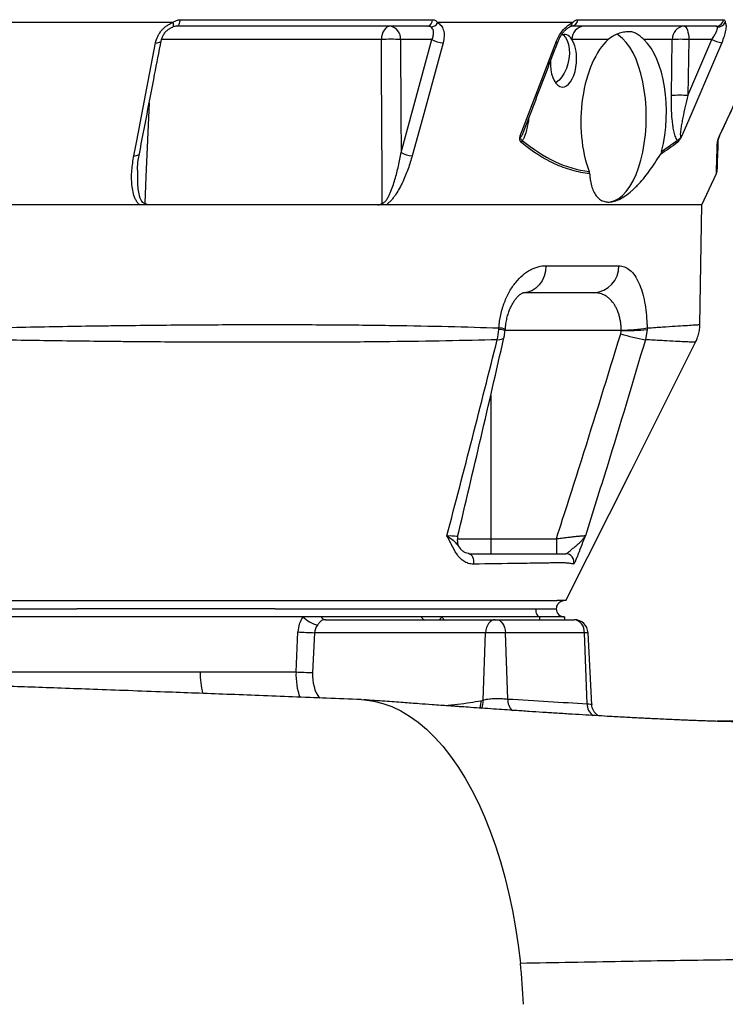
# Model space of a CAD drawing. Header units: millimetres. Extents: x 1568 to 5347, y 782 to 6178.
# Tile 12 of 18: x 4552 to 5065, y 1582 to 2299. Entities that reach past the tile are written whole.
import ezdxf

# ---------------------------------------------------------------- set-up
doc = ezdxf.new("R2010")
doc.units = ezdxf.units.MM
doc.header["$LTSCALE"] = 2

msp = doc.modelspace()

# ---------------------------------------------------------------- linework, layer by layer
at = {"color": 7, "linetype": 'Continuous', "lineweight": 25}
for p, q in [((4662.98, 2296.52), (4529.04, 2296.52)), ((4848.27, 2293.92), (4666, 2293.92)), ((4668.12, 2298.68), (4851.95, 2298.68)), ((4953.61, 2296.52), (4855.56, 2296.52)), ((5058.13, 2293.92), (4952.89, 2293.92)), ((4957.47, 2298.68), (5063.6, 2298.68)), ((4663.01, 2293.38), (4662.88, 2293.38)), ((4851.47, 2284.27), (4828.61, 2284.27)), ((4829, 2202.02), (4851.47, 2284.27)), ((4979.68, 2284.27), (4953.3, 2284.27)), ((5026.22, 2284.27), (5005.58, 2284.27)), ((5025.58, 2243.53), (5026.22, 2284.27)), ((5037.65, 2243.53), (5055.02, 2284.27)), ((5038.29, 2284.27), (5037.65, 2243.53)), ((5055.02, 2284.27), (5038.29, 2284.27)), ((5018.44, 2202.68), (5029.89, 2210.83)), ((5047.85, 2163.92), (5058.44, 2186.62)), ((5047.85, 2163.92), (3787.85, 2163.92)), ((5046.33, 2076.75), (5047.85, 2163.92)), ((4934.35, 2119.57), (4987.33, 2119.57)), ((4969.23, 2099.92), (4917.94, 2099.92)), ((4904.67, 2072.53), (4904.75, 2073.41)), ((5007.9, 2073.23), (5006.69, 2065.75)), ((5007.92, 2074.28), (5007.9, 2073.23)), ((4894.17, 1920.79), (4894.17, 1909.92)), ((4894.17, 1920.79), (4941.94, 1920.79)), ((4941.94, 1920.79), (4941.94, 1909.92)), ((4432.85, 1869.92), (4593.02, 1869.92)), ((4757.49, 1863.92), (4435.85, 1863.92)), ((4593.02, 1869.92), (4593.25, 1869.92)), ((4737.49, 1869.92), (4737.53, 1869.92)), ((4737.53, 1869.92), (4926.85, 1869.92)), ((4770.91, 1863.92), (4757.49, 1863.92)), ((4843.55, 1863.92), (4770.91, 1863.92)), ((4858.82, 1863.92), (4843.55, 1863.92)), ((4929.85, 1863.92), (4858.82, 1863.92)), ((4926.85, 1869.92), (4941.85, 1869.92)), ((4947.85, 1863.92), (4929.85, 1863.92)), ((4947.85, 1863.92), (4947.85, 1861.92)), ((4773.91, 1861.92), (4897.54, 1861.92)), ((4897.54, 1861.92), (4898.24, 1861.92)), ((4898.24, 1861.92), (4954.85, 1861.92)), ((4954.85, 1861.92), (4954.98, 1861.92)), ((4752.57, 1823.92), (4753.93, 1852.97)), ((4765.99, 1852.44), (4764.63, 1823.4)), ((4890.48, 1852.44), (4765.99, 1852.44)), ((4888.65, 1803.25), (4890.48, 1852.44)), ((4904.9, 1852.44), (4890.48, 1852.44)), ((4906.58, 1804.17), (4904.9, 1852.44)), ((4962.29, 1852.44), (4904.9, 1852.44)), ((4964.31, 1800.76), (4962.29, 1852.44)), ((4967.71, 1799.99), (4964.96, 1852.44)), ((4507.87, 1823.91), (4682.85, 1823.92)), ((4682.85, 1823.92), (4752.57, 1823.92)), ((4886.89, 1802.9), (4888.65, 1803.25)), ((5124.54, 1787.92), (5058.87, 1787.92))]:
    msp.add_line(p, q, dxfattribs=at)
at = {"color": 8, "linetype": 'Continuous', "lineweight": 25}
for p, q in [((4814.7, 2284.27), (4654.82, 2284.27)), ((4989.14, 2072.54), (4904.67, 2072.54)), ((4894.17, 2025.22), (4894.17, 1920.79)), ((4869.91, 1920.79), (4894.17, 1920.79)), ((4929.85, 1861.92), (4929.85, 1863.92)), ((4964.96, 1852.44), (4962.29, 1852.44))]:
    msp.add_line(p, q, dxfattribs=at)
at = {"color": 8, "linetype": 'Continuous', "lineweight": 25, "flags": 128}
for points in [[(4662.98, 2296.52), (4663.12, 2295.81), (4663.23, 2295.18), (4663.28, 2294.62), (4663.29, 2294.15), (4663.26, 2293.79), (4663.18, 2293.54), (4663.05, 2293.4), (4663.01, 2293.38)], [(4650.45, 2281.94), (4651.5, 2281.96), (4652.44, 2282.07), (4653.24, 2282.27), (4653.86, 2282.55), (4654.28, 2282.91), (4654.49, 2283.32), (4654.49, 2283.36)], [(4941.45, 2281.94), (4942.11, 2281.96), (4942.59, 2282.07), (4942.86, 2282.27), (4942.91, 2282.36)], [(4645.82, 2238.24), (4643.44, 2184.39), (4642.6, 2165.14)], [(4634.6, 2199.69), (4635.66, 2199.7), (4636.6, 2199.81), (4637.4, 2200.01), (4638.03, 2200.29), (4638.46, 2200.65), (4638.66, 2201.07), (4638.67, 2201.09)], [(4898.91, 2065.75), (4900.72, 2065.88), (4902.15, 2066.14), (4903.16, 2066.53), (4903.75, 2067.05), (4903.87, 2067.34)], [(4858.82, 1863.92), (4857.44, 1862.57), (4856.87, 1861.92)]]:
    msp.add_lwpolyline(points, dxfattribs=at)
at = {"color": 7, "linetype": 'Continuous', "lineweight": 25, "flags": 128}
for points in [[(4668.12, 2298.68), (4668.02, 2297.71), (4667.85, 2296.79), (4667.63, 2295.97), (4667.37, 2295.26), (4667.06, 2294.69), (4666.73, 2294.27), (4666.37, 2294.01), (4666, 2293.92)], [(4820.96, 2293.92), (4819.76, 2293.74), (4818.61, 2293.19), (4817.55, 2292.31), (4816.61, 2291.11), (4815.83, 2289.66), (4815.24, 2287.99), (4814.86, 2286.17), (4814.7, 2284.27)], [(5034.87, 2293.92), (5035.52, 2293.74), (5036.15, 2293.19), (5036.73, 2292.31), (5037.25, 2291.11), (5037.67, 2289.66), (5037.99, 2287.99), (5038.2, 2286.17), (5038.29, 2284.27)], [(4946.54, 2287.77), (4946.84, 2287.55), (4948.47, 2285.82), (4949.79, 2283.5), (4950.73, 2280.66), (4951.27, 2277.43), (4951.38, 2273.92), (4951.07, 2270.26), (4950.33, 2266.61), (4949.2, 2263.1), (4947.73, 2259.87), (4945.96, 2257.03), (4943.98, 2254.71), (4941.84, 2252.98), (4941.35, 2252.68)], [(5007.33, 2227.92), (5007.17, 2234.51), (5006.7, 2241.03), (5005.91, 2247.39), (5004.82, 2253.54), (5003.44, 2259.4), (5001.78, 2264.9), (4999.87, 2269.98), (4997.72, 2274.58), (4995.36, 2278.66), (4992.82, 2282.16), (4990.13, 2285.04), (4987.31, 2287.28), (4985.82, 2288.17)], [(4634.6, 2199.69), (4636.7, 2210.56), (4645.07, 2254.04), (4650.45, 2281.94)], [(4815.22, 2165.14), (4815.14, 2183.9), (4814.79, 2263.8), (4814.7, 2284.27)], [(4828.61, 2284.27), (4828.88, 2228.58), (4829, 2202.02)], [(4859.57, 2281.94), (4856.6, 2271.07), (4844.74, 2227.6), (4837.12, 2199.69)], [(4915.64, 2214.02), (4930.85, 2254.04), (4941.45, 2281.94)], [(5062.19, 2281.94), (5057.56, 2271.07), (5039.02, 2227.6), (5033.23, 2214.02)], [(5060.54, 2214.02), (5079.17, 2254.04), (5092.16, 2281.94)], [(4979.19, 2165.92), (4981.43, 2166.12), (4984.4, 2166.99), (4987.31, 2168.56), (4990.13, 2170.8), (4992.82, 2173.69), (4995.36, 2177.19), (4997.72, 2181.26), (4999.87, 2185.87), (5001.78, 2190.95), (5003.44, 2196.45), (5004.82, 2202.3), (5005.91, 2208.45), (5006.7, 2214.82), (5007.17, 2221.33), (5007.33, 2227.92)], [(4934.35, 2119.57), (4933.99, 2115.72), (4933.02, 2112.03), (4931.49, 2108.63), (4929.45, 2105.66), (4926.97, 2103.22), (4924.16, 2101.41), (4921.11, 2100.3), (4917.94, 2099.92)], [(4948.86, 1875.92), (4996.49, 1970.84), (5043.15, 2063.82)], [(4878.33, 1909.92), (4879.09, 1909.76), (4879.81, 1909.3), (4880.45, 1908.55), (4880.98, 1907.56), (4881.38, 1906.38), (4881.61, 1905.07), (4881.67, 1903.7), (4881.55, 1902.34)], [(4926.85, 1869.92), (4926.91, 1868.75), (4927.08, 1867.63), (4927.36, 1866.59), (4927.73, 1865.68), (4928.18, 1864.93), (4928.7, 1864.38), (4929.27, 1864.04), (4929.85, 1863.92)], [(4897.54, 1861.92), (4896.2, 1861.74), (4894.92, 1861.21), (4893.72, 1860.34), (4892.67, 1859.17), (4891.79, 1857.75), (4891.12, 1856.11), (4890.67, 1854.32), (4890.48, 1852.44)], [(4898.24, 1861.92), (4899.5, 1861.74), (4900.71, 1861.21), (4901.83, 1860.34), (4902.83, 1859.17), (4903.66, 1857.75), (4904.29, 1856.11), (4904.71, 1854.32), (4904.9, 1852.44)], [(4799.96, 1803.71), (4802.42, 1803.56), (4809.06, 1802.65), (4815.67, 1801.01), (4822.22, 1798.64), (4828.7, 1795.56), (4835.08, 1791.77), (4841.35, 1787.28), (4847.48, 1782.1), (4853.47, 1776.26), (4859.28, 1769.78), (4864.91, 1762.66), (4870.33, 1754.93), (4875.53, 1746.62), (4880.49, 1737.74), (4885.2, 1728.34), (4889.65, 1718.43), (4893.82, 1708.04), (4897.69, 1697.22), (4901.26, 1685.98), (4904.52, 1674.36), (4907.45, 1662.41), (4910.05, 1650.15), (4912.31, 1637.62), (4914.22, 1624.87), (4915.77, 1611.92)]]:
    msp.add_lwpolyline(points, dxfattribs=at)
at = {"color": 7, "linetype": 'Continuous', "lineweight": 25}
for centre, radius, start, end in [((4819.67, 2285.04), 8.97, 355.08214, 81.76527), ((4847.21, 2298.54), 4.74, 282.90436, 1.71733), ((4850.36, 2299.24), 5.87, 272.61564, 332.34178), ((4952.34, 2299.03), 5.14, 276.1588, 356.15666), ((4962.64, 2284.6), 9.35, 94.22014, 182.00844), ((5035.56, 2284.6), 9.35, 94.22033, 182.00864), ((5057.98, 2299.62), 5.71, 271.53741, 350.51688), ((5059.3, 2299.76), 6.38, 267.75141, 329.50901), ((4821.66, 2115.48), 168.93, 87.64055, 92.35945), ((4859.44, 2296.77), 14.83, 237.46426, 270.48708), ((5032.25, 2119.44), 164.95, 87.90266, 92.09734), ((5064.64, 2301.7), 19.91, 241.10767, 262.92065), ((5031.62, 2078.69), 164.95, 87.90267, 92.09733), ((4912.64, 2211.91), 4.65, 325.63105, 346.6505), ((5026.31, 2210.18), 3.63, 345.64372, 10.30619), ((5056.01, 2210.96), 3.49, 331.24363, 357.9232), ((5069.39, 2209.27), 9.94, 155.18838, 157.27535), ((4836.97, 2214.5), 14.81, 237.4469, 270.57655), ((5054.69, 2188.06), 4, 339.30298, 358.00001), ((4968.26, 2118.98), 19.08, 272.93139, 1.77962), ((4994.52, 2181.66), 109.26, 267.17943, 277.03551), ((4990.28, 2174.52), 101.78, 269.36224, 279.98279), ((5022.79, 2172.74), 108.19, 251.65505, 261.44091), ((4879.87, 1919.92), 10, 166.71066, 217.68384), ((4948.76, 1903.92), 6, 344.73132, 89.9138), ((4775.34, 1883.16), 26.25, 227.14649, 254.09311), ((4774.28, 1865.72), 3.82, 208.16112, 264.459), ((4846.92, 1865.72), 3.82, 208.16117, 264.45843), ((4947.85, 1869.92), 6, 180, 270), ((4953.46, 1853.17), 8.86, 355.2959, 80.99498), ((4954.98, 1851.92), 10, 3, 90), ((4773.64, 2167.91), 315.56, 266.4192, 268.61135), ((4772.28, 2138.87), 315.57, 266.41923, 268.61134), ((4446.47, 1562.45), 471.9, 2.36461, 6.01743)]:
    msp.add_arc(centre, radius, start, end, dxfattribs=at)
at = {"color": 8, "linetype": 'Continuous', "lineweight": 25}
for centre, radius, start, end in [((4950.24, 2296.54), 3.37, 298.2952, 359.65055), ((4898.98, 2050.44), 22.81, 75.52501, 87.24784), ((4900.32, 2065.09), 9.19, 61.29581, 91.14246), ((4749.28, 1823.59), 66.43, 179.71735, 193.37574), ((4877.28, 1802.29), 11.42, 334.39153, 4.85373), ((4916.99, 1803.46), 10.43, 176.05785, 227.40928), ((4974.31, 1800.32), 10.01, 177.50132, 235.2508)]:
    msp.add_arc(centre, radius, start, end, dxfattribs=at)
at = {"color": 7, "linetype": 'Continuous', "lineweight": 25}
for centre, major_axis, ratio, start_param, end_param in [((4947.12, 2268.77), (0.92, 19.17), 0.496358, 5.677671, 6.551187), ((4947.12, 2268.77), (0.92, 19.17), 0.496358, 1.597432, 5.677671), ((4990.87, 2227.92), (2.58, 61.99), 0.500039, 0.451046, 2.285261), ((4990.87, 2227.92), (2.58, 61.99), 0.500039, 4.313803, 5.873699), ((4771.84, 1851.92), (0, 20), 0.896575, 0.927295, 1.518436), ((4776.84, 1851.92), (10.86, 0), 0.920773, 2.498092, 3.089233)]:
    msp.add_ellipse(centre, major_axis=major_axis, ratio=ratio, start_param=start_param, end_param=end_param, dxfattribs=at)
at = {"color": 8, "linetype": 'Continuous', "lineweight": 25}
for centre, major_axis, ratio, start_param, end_param in [((4844.48, 1851.92), (0, 20), 0.896575, 5.235988, 5.35589), ((4776.6, 1823.92), (2.2, 35.97), 0.66621, 1.611491, 2.153477), ((4783.66, 1823.4), (2.61, 25.93), 0.728603, 1.644033, 2.446887)]:
    msp.add_ellipse(centre, major_axis=major_axis, ratio=ratio, start_param=start_param, end_param=end_param, dxfattribs=at)
at = {"color": 7, "linetype": 'Continuous', "lineweight": 25}
for points, knots in [([(4650.45, 2281.94), (4650.75, 2283.51), (4651.26, 2285.04), (4652.33, 2287.26), (4652.74, 2288), (4653.65, 2289.4), (4654.15, 2290.08), (4655.23, 2291.37), (4655.82, 2291.99), (4657.09, 2293.16), (4657.76, 2293.7), (4659.15, 2294.68), (4659.87, 2295.12), (4661.39, 2295.91), (4662.19, 2296.25), (4662.98, 2296.52)], [0, 0, 0, 0, 0.25, 0.25, 0.375, 0.375, 0.5, 0.5, 0.625, 0.625, 0.75, 0.75, 0.875, 0.875, 1, 1, 1, 1]), ([(4666, 2293.92), (4665.48, 2293.92), (4664.97, 2293.88), (4663.93, 2293.69), (4663.41, 2293.56), (4662.88, 2293.38)], [0, 0, 0, 0, 0.5, 0.5, 1, 1, 1, 1]), ([(4662.98, 2296.52), (4663.68, 2297.03), (4665.09, 2298.06), (4666.92, 2298.65), (4667.93, 2298.68), (4668.12, 2298.68)], [0, 0, 0, 0, 0.445163, 0.893057, 1, 1, 1, 1]), ([(4850.63, 2293.38), (4850.31, 2293.56), (4849.94, 2293.69), (4849.14, 2293.87), (4848.71, 2293.92), (4848.27, 2293.92)], [0, 0, 0, 0, 0.5, 0.5, 1, 1, 1, 1]), ([(4851.95, 2298.68), (4852.34, 2298.68), (4852.71, 2298.63), (4853.42, 2298.41), (4853.75, 2298.26), (4854.37, 2297.87), (4854.65, 2297.63), (4855.16, 2297.11), (4855.37, 2296.82), (4855.56, 2296.52)], [0, 0, 0, 0, 0.25, 0.25, 0.5, 0.5, 0.75, 0.75, 1, 1, 1, 1]), ([(4855.56, 2296.52), (4856.46, 2295.91), (4858.37, 2294.61), (4860.01, 2291.09), (4860.56, 2286.73), (4859.89, 2283.49), (4859.57, 2281.94)], [0, 0, 0, 0, 0.226121, 0.476938, 0.750718, 1, 1, 1, 1]), ([(4941.45, 2281.94), (4942.32, 2283.88), (4944.06, 2287.75), (4948.04, 2292.72), (4951.41, 2295.44), (4953.23, 2296.33), (4953.61, 2296.52)], [0, 0, 0, 0, 0.312268, 0.625721, 0.920641, 1, 1, 1, 1]), ([(4951.86, 2293.57), (4952.01, 2293.64), (4952.42, 2293.83), (4952.82, 2293.92), (4952.85, 2293.92), (4952.86, 2293.91)], [0, 0, 0, 0, 0.204212, 0.569747, 1, 1, 1, 1]), ([(4953.61, 2296.52), (4953.95, 2296.82), (4954.28, 2297.11), (4954.93, 2297.63), (4955.25, 2297.87), (4955.89, 2298.26), (4956.21, 2298.42), (4956.84, 2298.63), (4957.16, 2298.68), (4957.47, 2298.68)], [0, 0, 0, 0, 0.25, 0.25, 0.5, 0.5, 0.75, 0.75, 1, 1, 1, 1]), ([(5059.05, 2293.38), (5058.99, 2293.56), (5058.85, 2293.69), (5058.53, 2293.87), (5058.34, 2293.92), (5058.13, 2293.92)], [0, 0, 0, 0, 0.5, 0.5, 1, 1, 1, 1]), ([(5064.8, 2296.52), (5064.97, 2296.24), (5065.09, 2295.91), (5065.27, 2295.13), (5065.32, 2294.68), (5065.35, 2293.69), (5065.33, 2293.16), (5065.22, 2292), (5065.13, 2291.38), (5064.76, 2289.43), (5064.39, 2288.02), (5063.43, 2285.04), (5062.86, 2283.51), (5062.19, 2281.94)], [0, 0, 0, 0, 0.125, 0.125, 0.25, 0.25, 0.375, 0.375, 0.5, 0.5, 0.75, 0.75, 1, 1, 1, 1]), ([(5063.6, 2298.68), (5063.75, 2298.66), (5064.21, 2298.58), (5064.72, 2297.8), (5064.78, 2296.89), (5064.8, 2296.52)], [0, 0, 0, 0, 0.2147679, 0.6762781, 1, 1, 1, 1]), ([(4654.53, 2283.35), (4654.69, 2284.07), (4655.04, 2285.6), (4656.23, 2287.9), (4657.86, 2290.05), (4659.84, 2291.77), (4661.62, 2292.89), (4662.69, 2293.23), (4663.03, 2293.33)], [0, 0, 0, 0, 0.179372, 0.379246, 0.571769, 0.753219, 0.923655, 1, 1, 1, 1]), ([(4851.47, 2284.27), (4851.84, 2285.23), (4852.62, 2287.23), (4852.79, 2289.94), (4852.19, 2292.15), (4851.12, 2292.99), (4850.63, 2293.38)], [0, 0, 0, 0, 0.259571, 0.53913, 0.786089, 1, 1, 1, 1]), ([(4942.93, 2282.35), (4943.22, 2283.08), (4943.86, 2284.69), (4945.24, 2287.1), (4946.84, 2289.33), (4948.52, 2291.2), (4950.07, 2292.53), (4951.26, 2293.31), (4951.71, 2293.49), (4951.85, 2293.55)], [0, 0, 0, 0, 0.151486, 0.330627, 0.50685, 0.658332, 0.815101, 0.94481, 1, 1, 1, 1]), ([(5005.58, 2284.27), (5004.58, 2285.21), (5003.68, 2286.03), (5001.93, 2287.44), (5001.09, 2288.03), (4999.78, 2288.74), (4999.34, 2288.95), (4998.42, 2289.31), (4997.95, 2289.46), (4996.5, 2289.81), (4995.47, 2289.92), (4993.24, 2289.92), (4992.05, 2289.8), (4990.18, 2289.44), (4989.54, 2289.28), (4988.25, 2288.93), (4987.6, 2288.72), (4985.66, 2288.01), (4984.37, 2287.42), (4981.91, 2286.02), (4980.73, 2285.21), (4979.68, 2284.27)], [0, 0, 0, 0, 0.125, 0.125, 0.25, 0.25, 0.3125, 0.3125, 0.375, 0.375, 0.5, 0.5, 0.625, 0.625, 0.6875, 0.6875, 0.75, 0.75, 0.875, 0.875, 1, 1, 1, 1]), ([(5055.02, 2284.27), (5055.67, 2285.2), (5056.26, 2286.12), (5057.32, 2287.93), (5057.79, 2288.79), (5058.35, 2290.02), (5058.52, 2290.41), (5058.8, 2291.15), (5058.91, 2291.5), (5059.07, 2292.15), (5059.12, 2292.45), (5059.14, 2292.97), (5059.11, 2293.2), (5059.05, 2293.38)], [0, 0, 0, 0, 0.25, 0.25, 0.5, 0.5, 0.625, 0.625, 0.75, 0.75, 0.875, 0.875, 1, 1, 1, 1]), ([(4638.67, 2201.09), (4642.36, 2220.28), (4647.64, 2247.7), (4652.91, 2275.12), (4654.49, 2283.35)], [0, 0, 0, 0, 0.7, 1, 1, 1, 1]), ([(4918.33, 2217.63), (4923.4, 2230.98), (4931.59, 2252.55), (4939.78, 2274.13), (4942.9, 2282.35)], [0, 0, 0, 0, 0.618735, 1, 1, 1, 1]), ([(5060.38, 2213.48), (5067.18, 2228.08), (5077.8, 2250.9), (5088.42, 2273.72), (5092.25, 2281.95)], [0, 0, 0, 0, 0.639597, 1, 1, 1, 1]), ([(5029.89, 2210.83), (5029.59, 2211.24), (5029.32, 2211.72), (5028.83, 2212.78), (5028.61, 2213.35), (5028.2, 2214.54), (5028.02, 2215.17), (5027.68, 2216.44), (5027.53, 2217.1), (5027.11, 2219.08), (5026.88, 2220.45), (5026.48, 2223.23), (5026.32, 2224.66), (5025.91, 2228.94), (5025.74, 2231.83), (5025.55, 2237.65), (5025.53, 2240.58), (5025.58, 2243.53)], [0, 0, 0, 0, 0.0625, 0.0625, 0.125, 0.125, 0.1875, 0.1875, 0.25, 0.25, 0.375, 0.375, 0.5, 0.5, 0.75, 0.75, 1, 1, 1, 1]), ([(5037.65, 2243.53), (5036.97, 2240.84), (5036.31, 2238.15), (5035.05, 2232.77), (5034.46, 2230.08), (5033.64, 2226.05), (5033.38, 2224.71), (5032.89, 2222.04), (5032.67, 2220.71), (5032.39, 2218.73), (5032.31, 2218.07), (5032.17, 2216.77), (5032.12, 2216.12), (5032.09, 2215.19), (5032.09, 2214.88), (5032.12, 2214.3), (5032.15, 2214.01), (5032.27, 2213.68), (5032.32, 2213.58), (5032.47, 2213.46), (5032.56, 2213.45), (5032.75, 2213.51), (5032.85, 2213.59), (5033.05, 2213.78), (5033.14, 2213.9), (5033.23, 2214.02)], [0, 0, 0, 0, 0.25, 0.25, 0.5, 0.5, 0.625, 0.625, 0.75, 0.75, 0.8125, 0.8125, 0.875, 0.875, 0.90625, 0.90625, 0.9375, 0.9375, 0.953125, 0.953125, 0.96875, 0.96875, 0.984375, 0.984375, 1, 1, 1, 1]), ([(4916.48, 2209.28), (4916.22, 2209.5), (4915.99, 2209.76), (4915.62, 2210.38), (4915.48, 2210.74), (4915.31, 2211.55), (4915.28, 2212.01), (4915.35, 2212.74), (4915.39, 2212.99), (4915.5, 2213.5), (4915.57, 2213.76), (4915.64, 2214.02)], [0, 0, 0, 0, 0.25, 0.25, 0.5, 0.5, 0.75, 0.75, 0.875, 0.875, 1, 1, 1, 1]), ([(4917.17, 2210.83), (4916.92, 2210.94), (4916.7, 2211.1), (4916.33, 2211.49), (4916.18, 2211.74), (4915.95, 2212.3), (4915.87, 2212.62), (4915.78, 2213.12), (4915.74, 2213.29), (4915.68, 2213.64), (4915.66, 2213.83), (4915.64, 2214.02)], [0, 0, 0, 0, 0.25, 0.25, 0.5, 0.5, 0.75, 0.75, 0.875, 0.875, 1, 1, 1, 1]), ([(4966.13, 2186.66), (4963.98, 2186.86), (4961.82, 2187.16), (4957.54, 2187.95), (4955.41, 2188.45), (4951.16, 2189.64), (4949.04, 2190.33), (4944.83, 2191.9), (4942.74, 2192.77), (4932.38, 2197.59), (4924.33, 2202.84), (4916.48, 2209.28)], [0, 0, 0, 0, 0.125, 0.125, 0.25, 0.25, 0.375, 0.375, 0.5, 0.5, 1, 1, 1, 1]), ([(4917.17, 2210.83), (4924.89, 2204.46), (4932.78, 2199.26), (4948.96, 2191.61), (4957.25, 2189.16), (4965.77, 2188.28)], [0, 0, 0, 0, 0.5, 0.5, 1, 1, 1, 1]), ([(5029.83, 2209.28), (5030.11, 2209.5), (5030.39, 2209.76), (5030.83, 2210.22), (5030.98, 2210.39), (5031.28, 2210.75), (5031.42, 2210.95), (5031.72, 2211.35), (5031.87, 2211.56), (5032.17, 2212.02), (5032.31, 2212.26), (5032.59, 2212.74), (5032.72, 2212.99), (5032.98, 2213.5), (5033.11, 2213.76), (5033.23, 2214.02)], [0, 0, 0, 0, 0.25, 0.25, 0.375, 0.375, 0.5, 0.5, 0.625, 0.625, 0.75, 0.75, 0.875, 0.875, 1, 1, 1, 1]), ([(5029.89, 2210.83), (5030.14, 2210.94), (5030.4, 2211.1), (5030.95, 2211.49), (5031.23, 2211.74), (5031.81, 2212.3), (5032.1, 2212.63), (5032.54, 2213.12), (5032.69, 2213.29), (5032.97, 2213.64), (5033.1, 2213.83), (5033.23, 2214.02)], [0, 0, 0, 0, 0.25, 0.25, 0.5, 0.5, 0.75, 0.75, 0.875, 0.875, 1, 1, 1, 1]), ([(5059.49, 2210.83), (5059.39, 2207.87), (5059.18, 2201.95), (5058.94, 2195.2), (5058.78, 2190.49), (5058.69, 2188.05), (5058.7, 2188.16), (5058.7, 2188.2)], [0, 0, 0, 0, 0.216299, 0.43256, 0.65471, 0.876833, 1, 1, 1, 1]), ([(5059.06, 2209.28), (5059.07, 2209.5), (5059.1, 2209.76), (5059.22, 2210.38), (5059.32, 2210.74), (5059.56, 2211.55), (5059.72, 2212.01), (5060, 2212.74), (5060.1, 2212.99), (5060.32, 2213.5), (5060.43, 2213.76), (5060.54, 2214.02)], [0, 0, 0, 0, 0.25, 0.25, 0.5, 0.5, 0.75, 0.75, 0.875, 0.875, 1, 1, 1, 1]), ([(5060.54, 2214.02), (5060.54, 2214.01), (5060.54, 2214), (5060.53, 2213.98), (5060.48, 2213.84), (5060.28, 2213.25), (5059.92, 2212.4), (5059.56, 2211.36), (5059.51, 2211.02), (5059.49, 2210.83)], [0, 0, 0, 0, 0.004799, 0.006146, 0.01583, 0.091517, 0.403346, 0.670414, 1, 1, 1, 1]), ([(4637.24, 2189.26), (4637.24, 2189.49), (4637.26, 2191.86), (4637.66, 2195.81), (4638.37, 2199.54), (4638.66, 2201.09)], [0, 0, 0, 0, 0.0567107, 0.6089273, 1, 1, 1, 1]), ([(4815.22, 2165.14), (4815.39, 2165.14), (4815.56, 2165.16), (4815.91, 2165.26), (4816.08, 2165.33), (4816.59, 2165.61), (4816.91, 2165.87), (4817.5, 2166.45), (4817.78, 2166.77), (4818.3, 2167.44), (4818.54, 2167.79), (4819.23, 2168.86), (4819.65, 2169.61), (4820.43, 2171.14), (4820.79, 2171.93), (4821.81, 2174.28), (4822.42, 2175.88), (4823.54, 2179.1), (4824.06, 2180.72), (4825.51, 2185.61), (4826.34, 2188.88), (4827.81, 2195.45), (4828.45, 2198.73), (4829, 2202.02)], [0, 0, 0, 0, 0.015625, 0.015625, 0.03125, 0.03125, 0.0625, 0.0625, 0.09375, 0.09375, 0.125, 0.125, 0.1875, 0.1875, 0.25, 0.25, 0.375, 0.375, 0.5, 0.5, 0.75, 0.75, 1, 1, 1, 1]), ([(4966.13, 2186.66), (4966.17, 2185.74), (4966.24, 2184.84), (4966.42, 2183.08), (4966.53, 2182.22), (4966.94, 2179.73), (4967.3, 2178.19), (4968.21, 2175.36), (4968.74, 2174.06), (4969.68, 2172.31), (4970.02, 2171.76), (4970.74, 2170.71), (4971.12, 2170.23), (4972.31, 2168.89), (4973.18, 2168.15), (4975.05, 2166.98), (4976.06, 2166.55), (4977.68, 2166.13), (4978.24, 2166.04), (4979.38, 2165.92), (4979.96, 2165.91), (4981.74, 2165.98), (4982.97, 2166.19), (4984.89, 2166.74), (4985.54, 2166.97), (4986.86, 2167.49), (4987.53, 2167.8), (4989.58, 2168.83), (4990.95, 2169.66), (4993.74, 2171.61), (4995.15, 2172.73), (4997.3, 2174.61), (4998.03, 2175.27), (4999.47, 2176.66), (5000.19, 2177.39), (5002.35, 2179.64), (5003.78, 2181.24), (5006.62, 2184.66), (5008.04, 2186.48), (5012.28, 2192.23), (5014.98, 2196.32), (5017.59, 2200.65)], [0, 0, 0, 0, 0.03125, 0.03125, 0.0625, 0.0625, 0.125, 0.125, 0.1875, 0.1875, 0.21875, 0.21875, 0.25, 0.25, 0.3125, 0.3125, 0.375, 0.375, 0.40625, 0.40625, 0.4375, 0.4375, 0.5, 0.5, 0.53125, 0.53125, 0.5625, 0.5625, 0.625, 0.625, 0.6875, 0.6875, 0.71875, 0.71875, 0.75, 0.75, 0.8125, 0.8125, 0.875, 0.875, 1, 1, 1, 1]), ([(5018.44, 2202.68), (5018.24, 2202.06), (5018.01, 2201.37), (5017.63, 2200.73), (5017.59, 2200.65)], [0, 0, 0, 0, 0.882501, 1, 1, 1, 1]), ([(4639, 2163.92), (4638.85, 2164.03), (4638.02, 2164.66), (4636.78, 2166.11), (4635.18, 2169.09), (4633.9, 2173.2), (4632.94, 2180.08), (4632.86, 2188.96), (4634.02, 2196.11), (4634.6, 2199.69)], [0, 0, 0, 0, 0.015489, 0.086289, 0.157465, 0.297792, 0.438594, 0.719076, 1, 1, 1, 1]), ([(4837.12, 2199.69), (4836.25, 2196.5), (4835.25, 2193.33), (4832.97, 2187.01), (4831.69, 2183.87), (4829.49, 2179.18), (4828.71, 2177.62), (4827.03, 2174.56), (4826.15, 2173.06), (4824.7, 2170.87), (4824.2, 2170.15), (4823.14, 2168.73), (4822.58, 2168.04), (4821.43, 2166.71), (4820.82, 2166.08), (4819.54, 2164.91), (4818.86, 2164.36), (4818.15, 2163.92)], [0, 0, 0, 0, 0.25, 0.25, 0.5, 0.5, 0.625, 0.625, 0.75, 0.75, 0.8125, 0.8125, 0.875, 0.875, 0.9375, 0.9375, 1, 1, 1, 1]), ([(4646.22, 2163.92), (4645.57, 2163.92), (4644.93, 2164.01), (4644.01, 2164.3), (4643.7, 2164.43), (4643.27, 2164.66), (4643.13, 2164.75), (4642.86, 2164.93), (4642.72, 2165.04), (4642.6, 2165.14)], [0, 0, 0, 0, 0.5, 0.5, 0.75, 0.75, 0.875, 0.875, 1, 1, 1, 1]), ([(4812.15, 2163.92), (4812.7, 2163.92), (4813.23, 2164.01), (4814.02, 2164.3), (4814.28, 2164.43), (4814.64, 2164.66), (4814.76, 2164.75), (4814.99, 2164.93), (4815.11, 2165.04), (4815.22, 2165.14)], [0, 0, 0, 0, 0.5, 0.5, 0.75, 0.75, 0.875, 0.875, 1, 1, 1, 1]), ([(4900.13, 2074.28), (4900.38, 2077.57), (4900.85, 2080.76), (4901.87, 2085.4), (4902.26, 2086.93), (4902.93, 2089.18), (4903.16, 2089.93), (4903.65, 2091.39), (4903.91, 2092.11), (4905.24, 2095.66), (4906.48, 2098.3), (4908.56, 2101.99), (4909.29, 2103.18), (4910.81, 2105.43), (4911.6, 2106.49), (4914.02, 2109.48), (4915.73, 2111.24), (4919.32, 2114.3), (4921.15, 2115.55), (4923.95, 2117.06), (4924.88, 2117.5), (4926.77, 2118.25), (4927.73, 2118.57), (4930.58, 2119.32), (4932.47, 2119.57), (4934.35, 2119.57)], [0, 0, 0, 0, 0.125, 0.125, 0.1875, 0.1875, 0.21875, 0.21875, 0.25, 0.25, 0.375, 0.375, 0.4375, 0.4375, 0.5, 0.5, 0.625, 0.625, 0.75, 0.75, 0.8125, 0.8125, 0.875, 0.875, 1, 1, 1, 1]), ([(4987.33, 2119.57), (4988.74, 2119.42), (4991.56, 2119.12), (4995.47, 2116.67), (4999.01, 2112.71), (5002.01, 2107.33), (5004.4, 2100.72), (5006.16, 2093.41), (5007.31, 2085.49), (5007.81, 2079.06), (5007.9, 2075.28), (5007.92, 2074.28)], [0, 0, 0, 0, 0.128158, 0.256269, 0.384012, 0.511675, 0.629256, 0.746772, 0.854234, 0.961667, 1, 1, 1, 1]), ([(4904.76, 2073.15), (4904.85, 2074.25), (4905.06, 2076.73), (4905.75, 2080.46), (4906.73, 2084.21), (4907.97, 2087.68), (4909.4, 2090.81), (4910.93, 2093.47), (4912.52, 2095.69), (4914.09, 2097.44), (4915.43, 2098.63), (4916.61, 2099.42), (4917.48, 2099.82), (4917.88, 2099.92), (4917.91, 2099.92), (4917.92, 2099.92)], [0, 0, 0, 0, 0.0579459, 0.1309753, 0.2041936, 0.2752746, 0.3516145, 0.4257167, 0.4990748, 0.5787954, 0.6557908, 0.7336364, 0.82307, 0.9139094, 1, 1, 1, 1]), ([(4989.15, 2072.75), (4989.12, 2073.79), (4989.06, 2074.82), (4988.87, 2076.84), (4988.75, 2077.83), (4988.44, 2079.76), (4988.25, 2080.71), (4987.82, 2082.56), (4987.57, 2083.47), (4986.74, 2086.11), (4986.09, 2087.71), (4984.97, 2089.9), (4984.57, 2090.6), (4983.73, 2091.92), (4983.28, 2092.55), (4981.89, 2094.31), (4980.91, 2095.31), (4979.34, 2096.59), (4978.8, 2096.98), (4977.69, 2097.69), (4977.12, 2098.01), (4975.39, 2098.84), (4974.2, 2099.25), (4971.76, 2099.79), (4970.51, 2099.92), (4969.23, 2099.92)], [0, 0, 0, 0, 0.0625, 0.0625, 0.125, 0.125, 0.1875, 0.1875, 0.25, 0.25, 0.375, 0.375, 0.4375, 0.4375, 0.5, 0.5, 0.625, 0.625, 0.6875, 0.6875, 0.75, 0.75, 0.875, 0.875, 1, 1, 1, 1]), ([(4525.64, 2074.28), (4543.82, 2074.7), (4561.84, 2075.07), (4588.61, 2075.53), (4597.49, 2075.68), (4610.75, 2075.87), (4615.17, 2075.93), (4623.94, 2076.05), (4628.31, 2076.1), (4650, 2076.35), (4666.98, 2076.5), (4700.18, 2076.7), (4716.41, 2076.75), (4748.11, 2076.75), (4763.59, 2076.7), (4786.24, 2076.55), (4793.7, 2076.48), (4808.4, 2076.33), (4815.6, 2076.24), (4836.75, 2075.94), (4850.25, 2075.68), (4876.07, 2075.06), (4888.4, 2074.7), (4900.13, 2074.28)], [0, 0, 0, 0, 0.125, 0.125, 0.1875, 0.1875, 0.21875, 0.21875, 0.25, 0.25, 0.375, 0.375, 0.5, 0.5, 0.625, 0.625, 0.6875, 0.6875, 0.75, 0.75, 0.875, 0.875, 1, 1, 1, 1]), ([(4903.85, 2067.35), (4903.96, 2067.82), (4904.36, 2069.51), (4904.53, 2071.26), (4904.66, 2072.52)], [0, 0, 0, 0, 0.277723, 1, 1, 1, 1]), ([(5043.09, 2063.84), (5043.53, 2064.73), (5044.57, 2066.83), (5045.59, 2070.42), (5046.25, 2073.86), (5046.24, 2075.99), (5046.23, 2076.75)], [0, 0, 0, 0, 0.220165, 0.524598, 0.830807, 1, 1, 1, 1]), ([(4898.91, 2065.75), (4887.04, 2065.39), (4874.6, 2065.09), (4848.59, 2064.6), (4835.02, 2064.41), (4813.83, 2064.18), (4806.63, 2064.11), (4791.93, 2064), (4784.48, 2063.96), (4761.88, 2063.85), (4746.45, 2063.82), (4714.89, 2063.82), (4698.75, 2063.85), (4665.77, 2063.99), (4648.92, 2064.1), (4627.41, 2064.28), (4623.08, 2064.33), (4614.38, 2064.41), (4610.01, 2064.46), (4596.87, 2064.6), (4588.07, 2064.71), (4561.53, 2065.09), (4543.67, 2065.39), (4525.63, 2065.75)], [0, 0, 0, 0, 0.125, 0.125, 0.25, 0.25, 0.3125, 0.3125, 0.375, 0.375, 0.5, 0.5, 0.625, 0.625, 0.75, 0.75, 0.78125, 0.78125, 0.8125, 0.8125, 0.875, 0.875, 1, 1, 1, 1]), ([(4870.13, 1922.21), (4875.83, 1946.42), (4887.17, 1994.59), (4898.33, 2043.03), (4903.84, 2067.22), (4903.87, 2067.34)], [0, 0, 0, 0, 0.501177, 0.997581, 1, 1, 1, 1]), ([(4941.94, 1920.79), (4948.02, 1939.77), (4963.95, 1989.42), (4979.27, 2039.26), (4988.74, 2070.04)], [0, 0, 0, 0, 0.382281, 1, 1, 1, 1]), ([(5006.69, 2065.75), (4997.51, 2034.9), (4983.31, 1987.21), (4968.32, 1939.78), (4963.02, 1923.04)], [0, 0, 0, 0, 0.647015, 1, 1, 1, 1]), ([(4881.55, 1902.34), (4880.26, 1902.33), (4879.04, 1902.52), (4877.28, 1903.06), (4876.7, 1903.29), (4875.6, 1903.83), (4875.07, 1904.13), (4873.55, 1905.14), (4872.62, 1905.94), (4870.91, 1907.75), (4870.15, 1908.74), (4868.05, 1911.84), (4866.89, 1914.1), (4865.21, 1917.51), (4864.65, 1918.65), (4863.79, 1920.33), (4863.5, 1920.88), (4862.9, 1921.97), (4862.6, 1922.51), (4862.28, 1923.04)], [0, 0, 0, 0, 0.125, 0.125, 0.1875, 0.1875, 0.25, 0.25, 0.375, 0.375, 0.5, 0.5, 0.75, 0.75, 0.875, 0.875, 0.9375, 0.9375, 1, 1, 1, 1]), ([(4941.94, 1920.79), (4943.2, 1920.97), (4944.44, 1921.14), (4946.91, 1921.46), (4948.13, 1921.62), (4950.54, 1921.92), (4951.69, 1922.06), (4953.9, 1922.33), (4954.96, 1922.45), (4956.95, 1922.66), (4957.85, 1922.75), (4959.07, 1922.87), (4959.46, 1922.9), (4960.18, 1922.96), (4960.52, 1922.99), (4961.44, 1923.05), (4961.93, 1923.08), (4962.67, 1923.09), (4962.91, 1923.07), (4963.02, 1923.04)], [0, 0, 0, 0, 0.125, 0.125, 0.25, 0.25, 0.375, 0.375, 0.5, 0.5, 0.625, 0.625, 0.6875, 0.6875, 0.75, 0.75, 0.875, 0.875, 1, 1, 1, 1]), ([(4948.76, 1909.92), (4949.07, 1909.92), (4949.49, 1910.16), (4950.56, 1910.94), (4951.18, 1911.45), (4952.53, 1912.6), (4953.26, 1913.22), (4954.75, 1914.49), (4955.52, 1915.14), (4957.01, 1916.42), (4957.73, 1917.06), (4959.11, 1918.3), (4959.76, 1918.92), (4960.92, 1920.12), (4961.44, 1920.71), (4962.11, 1921.6), (4962.32, 1921.89), (4962.61, 1922.32), (4962.7, 1922.47), (4962.87, 1922.76), (4962.95, 1922.9), (4963.02, 1923.04)], [0, 0, 0, 0, 0.125, 0.125, 0.25, 0.25, 0.375, 0.375, 0.5, 0.5, 0.625, 0.625, 0.75, 0.75, 0.875, 0.875, 0.9375, 0.9375, 0.96875, 0.96875, 1, 1, 1, 1]), ([(4963.02, 1923.04), (4962.14, 1920.92), (4961.23, 1918.65), (4959.48, 1914.1), (4958.62, 1911.84), (4957.43, 1908.74), (4957.05, 1907.75), (4956.34, 1905.94), (4956.02, 1905.14), (4955.59, 1904.13), (4955.45, 1903.83), (4955.2, 1903.29), (4955.09, 1903.06), (4954.79, 1902.52), (4954.64, 1902.33), (4954.54, 1902.34)], [0, 0, 0, 0, 0.25, 0.25, 0.5, 0.5, 0.625, 0.625, 0.75, 0.75, 0.8125, 0.8125, 0.875, 0.875, 1, 1, 1, 1]), ([(4878.41, 1910.02), (4878.16, 1910.02), (4877.27, 1910), (4875.73, 1910.55), (4873.92, 1911.71), (4872.72, 1912.8), (4872.17, 1913.57), (4872.06, 1913.71)], [0, 0, 0, 0, 0.103884, 0.376716, 0.684232, 0.940013, 1, 1, 1, 1]), ([(4878.33, 1909.92), (4888.97, 1909.92), (4899.56, 1909.92), (4915.39, 1909.92), (4920.65, 1909.92), (4926.56, 1909.92), (4927.21, 1909.92), (4928.2, 1909.92), (4928.53, 1909.92), (4929.18, 1909.92), (4929.5, 1909.92), (4931.09, 1909.92), (4932.31, 1909.92), (4934.59, 1909.92), (4935.64, 1909.92), (4937.59, 1909.92), (4938.48, 1909.92), (4939.7, 1909.92), (4940.08, 1909.92), (4940.79, 1909.92), (4941.12, 1909.92), (4942.04, 1909.92), (4942.56, 1909.92), (4943.18, 1909.92), (4943.37, 1909.92), (4943.68, 1909.92), (4943.82, 1909.92), (4943.98, 1909.92), (4944.03, 1909.92), (4944.11, 1909.92), (4944.15, 1909.92), (4944.25, 1909.92), (4944.32, 1909.92), (4944.93, 1909.92), (4945.46, 1909.92), (4946.97, 1909.92), (4947.91, 1909.92), (4948.76, 1909.92)], [0, 0, 0, 0, 0.25, 0.25, 0.375, 0.375, 0.390625, 0.390625, 0.398437, 0.398437, 0.40625, 0.40625, 0.4375, 0.4375, 0.46875, 0.46875, 0.5, 0.5, 0.515625, 0.515625, 0.53125, 0.53125, 0.5625, 0.5625, 0.578125, 0.578125, 0.59375, 0.59375, 0.601562, 0.601562, 0.609375, 0.609375, 0.625, 0.625, 0.75, 0.75, 1, 1, 1, 1]), ([(4954.54, 1902.34), (4953.69, 1902.49), (4952.76, 1902.65), (4951.23, 1902.93), (4950.7, 1903.02), (4950.11, 1903.13), (4950.08, 1903.13), (4950, 1903.14), (4949.96, 1903.14), (4949.81, 1903.15), (4949.69, 1903.16), (4949.25, 1903.17), (4948.87, 1903.18), (4947.92, 1903.19), (4947.35, 1903.19), (4946.37, 1903.2), (4946.01, 1903.2), (4945.27, 1903.2), (4944.87, 1903.2), (4943.61, 1903.2), (4942.7, 1903.2), (4940.72, 1903.19), (4939.65, 1903.19), (4937.94, 1903.18), (4937.36, 1903.18), (4936.14, 1903.17), (4935.51, 1903.16), (4934.23, 1903.15), (4933.58, 1903.15), (4932.58, 1903.14), (4932.24, 1903.14), (4931.56, 1903.13), (4925.78, 1903.02), (4919.98, 1902.92), (4903.58, 1902.65), (4892.59, 1902.49), (4881.55, 1902.34)], [0, 0, 0, 0, 0.25, 0.25, 0.375, 0.375, 0.382812, 0.382812, 0.390625, 0.390625, 0.40625, 0.40625, 0.4375, 0.4375, 0.46875, 0.46875, 0.484375, 0.484375, 0.5, 0.5, 0.53125, 0.53125, 0.5625, 0.5625, 0.578125, 0.578125, 0.59375, 0.59375, 0.609375, 0.609375, 0.617187, 0.617187, 0.625, 0.75, 0.75, 1, 1, 1, 1]), ([(4419.15, 1875.92), (4422.48, 1875.92), (4425.79, 1875.92), (4430.45, 1875.92), (4432.72, 1875.92), (4434.84, 1875.92), (4435.88, 1875.92), (4436.22, 1875.92), (4436.9, 1875.92), (4442.73, 1875.92), (4459.51, 1875.92), (4475.94, 1875.92), (4508.77, 1875.92), (4530.64, 1875.92), (4596.16, 1875.92), (4639.75, 1875.92), (4726.7, 1875.92), (4770.07, 1875.92), (4834.95, 1875.92), (4856.56, 1875.92), (4888.92, 1875.92), (4905.1, 1875.92), (4921.26, 1875.92), (4927.31, 1875.92), (4927.99, 1875.92), (4929.33, 1875.92), (4931.33, 1875.92), (4933.23, 1875.92), (4936.85, 1875.92), (4939.02, 1875.92), (4940.81, 1875.92)], [0, 0, 0, 0, 0.015625, 0.015625, 0.023438, 0.027344, 0.027344, 0.029297, 0.029297, 0.03125, 0.0625, 0.125, 0.125, 0.25, 0.25, 0.5, 0.5, 0.75, 0.75, 0.875, 0.875, 0.9375, 0.96875, 0.96875, 0.972656, 0.972656, 0.976563, 0.984375, 0.984375, 1, 1, 1, 1]), ([(4940.81, 1875.92), (4941.11, 1875.92), (4941.74, 1875.92), (4942.32, 1875.92), (4942.63, 1875.92)], [0.6611544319, 0.6611544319, 0.6611544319, 0.6611544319, 0.6615764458, 0.6621063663, 0.6621063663, 0.6621063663, 0.6621063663]), ([(4942.14, 1869.92), (4942.19, 1870.52), (4942.29, 1871.77), (4943.18, 1873.51), (4944.59, 1874.98), (4945.84, 1875.48), (4946.46, 1875.73)], [0, 0, 0, 0, 0.230799, 0.482504, 0.743655, 1, 1, 1, 1]), ([(4948.86, 1875.92), (4948.72, 1875.92), (4948.51, 1875.92), (4947.54, 1875.92), (4947.14, 1875.92), (4947.02, 1875.92), (4946.91, 1875.92), (4946.78, 1875.92), (4946.66, 1875.92), (4946.51, 1875.92), (4944.7, 1875.92), (4943.06, 1875.92), (4942.63, 1875.92)], [0, 0, 0, 0, 0.553676, 0.797317, 0.824663, 0.85201, 0.879357, 0.906703, 0.93405, 0.961623, 0.990144, 1, 1, 1, 1]), ([(4946.46, 1875.73), (4946.54, 1875.75), (4946.71, 1875.8), (4946.89, 1875.84), (4947.02, 1875.88), (4947.1, 1875.9), (4947.14, 1875.91), (4947.13, 1875.91), (4947.13, 1875.91)], [0, 0, 0, 0, 0.234141, 0.447316, 0.63936, 0.810102, 0.959392, 1, 1, 1, 1]), ([(4737.49, 1869.92), (4733.21, 1869.92), (4724.93, 1869.92), (4699.42, 1869.92), (4662.71, 1869.92), (4626.44, 1869.92), (4603.86, 1869.92), (4596.8, 1869.92), (4593.25, 1869.92)], [0, 0, 0, 0, 0.089082, 0.172594, 0.531387, 0.853479, 0.92645, 1, 1, 1, 1]), ([(4773.91, 1861.92), (4773.53, 1861.92), (4773.17, 1861.9), (4772.66, 1861.84), (4772.5, 1861.81), (4772.2, 1861.75), (4772.06, 1861.71), (4771.39, 1861.49), (4770.97, 1861.22), (4770.21, 1860.54), (4769.86, 1860.12), (4769.27, 1859.36), (4769.07, 1859.09), (4768.63, 1858.53), (4768.4, 1858.23), (4768.15, 1857.92)], [0, 0, 0, 0, 0.125, 0.125, 0.1875, 0.1875, 0.25, 0.25, 0.5, 0.5, 0.75, 0.75, 0.875, 0.875, 1, 1, 1, 1]), ([(4799.95, 1803.71), (4791.64, 1804.05), (4775.36, 1804.72), (4750.55, 1805.7), (4726.3, 1806.65), (4702.65, 1807.55), (4679.71, 1808.42), (4655.81, 1809.31), (4631.17, 1810.22), (4606.03, 1811.13), (4582.5, 1811.98), (4560.66, 1812.76), (4540.56, 1813.48), (4522.25, 1814.13), (4505.76, 1814.71), (4488.54, 1815.31), (4470.31, 1815.96), (4450.77, 1816.64), (4432.23, 1817.29), (4415.96, 1817.86), (4401.29, 1818.37), (4387.25, 1818.86), (4371.58, 1819.41), (4354.01, 1820.03), (4336.13, 1820.65), (4318.23, 1821.28), (4301.3, 1821.87), (4285.02, 1822.44), (4270.34, 1822.96), (4258.1, 1823.39), (4248.08, 1823.75), (4240.1, 1824.03), (4233.4, 1824.26), (4227.96, 1824.45), (4223.4, 1824.62), (4217.89, 1824.81), (4210.26, 1825.08), (4199.71, 1825.45), (4187.07, 1825.9), (4172.41, 1826.42), (4155.82, 1827.01), (4137.22, 1827.68), (4116.66, 1828.41), (4094.29, 1829.21), (4071, 1830.05), (4047.83, 1830.88), (4023.42, 1831.77), (3998.33, 1832.68), (3972.99, 1833.61), (3949.87, 1834.47), (3928.95, 1835.28), (3910.17, 1836.01), (3892.33, 1836.73), (3874.82, 1837.46), (3856.87, 1838.23), (3838.96, 1839.04), (3821.13, 1839.88), (3805.88, 1840.65), (3792.82, 1841.35), (3781.8, 1841.98), (3770.69, 1842.65), (3760.52, 1843.32), (3751.41, 1843.97), (3743.4, 1844.6), (3736.11, 1845.24), (3729.48, 1845.92), (3725.75, 1846.43), (3723.82, 1846.69)], [0, 0, 0, 0, 0.022856, 0.044741, 0.065683, 0.085699, 0.1048, 0.122988, 0.144608, 0.164776, 0.183488, 0.20074, 0.216529, 0.230852, 0.243707, 0.255096, 0.27103, 0.286147, 0.300483, 0.314035, 0.323844, 0.334465, 0.346562, 0.360133, 0.375175, 0.388029, 0.401709, 0.414579, 0.426016, 0.436021, 0.443266, 0.449515, 0.454769, 0.459026, 0.462287, 0.465464, 0.471973, 0.480342, 0.490577, 0.502274, 0.515733, 0.530962, 0.547971, 0.56677, 0.587192, 0.60734, 0.626701, 0.65126, 0.67431, 0.695792, 0.715688, 0.734003, 0.750752, 0.769251, 0.7882, 0.807897, 0.828335, 0.849522, 0.863208, 0.87807, 0.894389, 0.912194, 0.927543, 0.943922, 0.961401, 0.980081, 1, 1, 1, 1]), ([(5082.42, 1787.36), (5081.34, 1787.37), (5079.18, 1787.41), (5074.1, 1787.5), (5067.61, 1787.67), (5060.94, 1787.85), (5054.76, 1788.05), (5048.96, 1788.24), (5043.54, 1788.44), (5038.65, 1788.62), (5033.87, 1788.81), (5028.91, 1789.02), (5023.29, 1789.27), (5017.35, 1789.54), (5011.66, 1789.81), (5006.81, 1790.05), (5002.51, 1790.27), (4998.06, 1790.5), (4992.83, 1790.78), (4987.07, 1791.09), (4980.25, 1791.48), (4972.44, 1791.93), (4963.19, 1792.48), (4953.23, 1793.09), (4942.76, 1793.75), (4932.35, 1794.43), (4922.13, 1795.1), (4912.88, 1795.72), (4904.22, 1796.31), (4896.18, 1796.86), (4888, 1797.43), (4880.24, 1797.97), (4874.32, 1798.39), (4870.1, 1798.69), (4866.79, 1798.92), (4862.71, 1799.21), (4857.53, 1799.58), (4850.54, 1800.08), (4841.47, 1800.73), (4830.03, 1801.56), (4816.66, 1802.53), (4807.01, 1803.23), (4801.87, 1803.6)], [0, 0, 0, 0, 0.035224, 0.070737, 0.106659, 0.140078, 0.169572, 0.195353, 0.220459, 0.246019, 0.266322, 0.288653, 0.313029, 0.339053, 0.362264, 0.381442, 0.39602, 0.412182, 0.432087, 0.454276, 0.474817, 0.504838, 0.53566, 0.568315, 0.60271, 0.635742, 0.665604, 0.696241, 0.718734, 0.742068, 0.766255, 0.789138, 0.808143, 0.816167, 0.82451, 0.835744, 0.849963, 0.8672, 0.893046, 0.923749, 0.959392, 1, 1, 1, 1]), ([(4886.89, 1802.9), (4886.89, 1802.84), (4886.93, 1802.1), (4886.85, 1800.29), (4886.57, 1798.43), (4886.06, 1797.61), (4886.04, 1797.57)], [0, 0, 0, 0, 0.028763, 0.39004, 0.970088, 1, 1, 1, 1]), ([(4888.65, 1803.25), (4889.19, 1803.42), (4890.81, 1803.92), (4894.19, 1804.43), (4898.6, 1804.63), (4903.01, 1804.51), (4905.39, 1804.29), (4906.58, 1804.17)], [0, 0, 0, 0, 0.112535, 0.334894, 0.556251, 0.777936, 1, 1, 1, 1]), ([(4906.58, 1804.17), (4916.59, 1803.54), (4936.63, 1802.26), (4955.07, 1801.26), (4964.31, 1800.76)], [0, 0, 0, 0, 0.499208, 1, 1, 1, 1]), ([(4972.74, 1791.91), (4972.36, 1792.14), (4971.43, 1792.68), (4970.05, 1793.99), (4968.8, 1795.79), (4967.94, 1797.86), (4967.81, 1799.32), (4967.74, 1800)], [0, 0, 0, 0, 0.144143, 0.345863, 0.567053, 0.797777, 1, 1, 1, 1]), ([(4915.77, 1611.92), (4928.27, 1612.15), (4953.26, 1612.61), (4989.26, 1613.26), (5024.01, 1613.85), (5057.33, 1614.34), (5089.17, 1614.71), (5119.42, 1614.92), (5147.23, 1614.93), (5172.65, 1614.74), (5195.79, 1614.34), (5217.34, 1613.71), (5237.23, 1612.81), (5255.39, 1611.63), (5271.77, 1610.15), (5286.36, 1608.41), (5299.15, 1606.44), (5310.14, 1604.25), (5319.36, 1601.88), (5326.81, 1599.34), (5332.89, 1596.5), (5337.04, 1593.36), (5339.07, 1590.78), (5338.92, 1589.29), (5338.89, 1588.98)], [0, 0, 0, 0, 0.049555, 0.099045, 0.148436, 0.197709, 0.246856, 0.295885, 0.344808, 0.38958, 0.434301, 0.478998, 0.523683, 0.568352, 0.613007, 0.657655, 0.702302, 0.746943, 0.791576, 0.836196, 0.880795, 0.933317, 0.985813, 1, 1, 1, 1])]:
    msp.add_open_spline(points, degree=3, knots=knots, dxfattribs=at)
at = {"color": 8, "linetype": 'Continuous', "lineweight": 25}
for points, knots in [([(4921.84, 2226.87), (4921.72, 2225.96), (4921.42, 2223.45), (4920.57, 2219.5), (4919.49, 2215.56), (4918.33, 2212.59), (4917.52, 2211.37), (4917.17, 2210.83)], [0, 0, 0, 0, 0.150037, 0.413442, 0.681214, 0.860888, 1, 1, 1, 1]), ([(4915.64, 2214.02), (4915.69, 2213.86), (4915.76, 2213.62), (4915.94, 2213.46), (4916.08, 2213.46), (4916.27, 2213.55), (4916.49, 2213.76), (4917.01, 2214.52), (4917.64, 2215.85), (4918.1, 2217.06), (4918.31, 2217.63)], [0, 0, 0, 0, 0.107867, 0.16238, 0.217306, 0.242906, 0.320438, 0.39958, 0.719229, 1, 1, 1, 1]), ([(5058.33, 2186.67), (5058.32, 2186.61), (5058.32, 2186.5), (5058.37, 2187.87), (5058.44, 2190.02), (5058.54, 2193.26), (5058.68, 2197.63), (5058.85, 2202.9), (5058.99, 2207.16), (5059.06, 2209.28)], [0, 0, 0, 0, 0.123223, 0.257771, 0.392734, 0.543599, 0.694472, 0.847231, 1, 1, 1, 1]), ([(5060.54, 2214.02), (5060.5, 2213.87), (5060.43, 2213.64), (5060.38, 2213.47), (5060.38, 2213.48), (5060.38, 2213.48)], [0, 0, 0, 0, 0.595485, 0.896442, 1, 1, 1, 1]), ([(4637.31, 2189.26), (4637.21, 2186.38), (4637.05, 2181.78), (4637.49, 2175.55), (4638.2, 2171.48), (4639.12, 2168.46), (4640.03, 2166.67), (4641.08, 2165.56), (4641.97, 2165.17), (4642.43, 2165.15), (4642.6, 2165.14)], [0, 0, 0, 0, 0.3251446, 0.5184552, 0.7113464, 0.7994521, 0.886978, 0.9469911, 0.9804709, 1, 1, 1, 1]), ([(5007.92, 2074.28), (5008.99, 2074.35), (5013.99, 2074.68), (5021.95, 2075.21), (5030.67, 2075.77), (5037.59, 2076.21), (5042.58, 2076.52), (5045.74, 2076.71), (5046.13, 2076.74), (5046.33, 2076.75)], [0, 0, 0, 0, 0.042719, 0.199941, 0.357284, 0.514507, 0.676294, 0.838213, 1, 1, 1, 1]), ([(5043.15, 2063.82), (5042.97, 2063.82), (5042.62, 2063.84), (5039.8, 2063.97), (5035.26, 2064.19), (5028.78, 2064.51), (5020.35, 2064.96), (5012.6, 2065.4), (5007.71, 2065.69), (5006.69, 2065.75)], [0, 0, 0, 0, 0.157292, 0.314858, 0.472314, 0.633933, 0.795671, 0.957283, 1, 1, 1, 1]), ([(4862.28, 1923.04), (4862.73, 1923.05), (4864.93, 1923.11), (4868.18, 1923.03), (4870.05, 1922.67), (4870.09, 1922.33), (4870.11, 1922.22)], [0, 0, 0, 0, 0.090209, 0.443548, 0.819276, 1, 1, 1, 1]), ([(4862.28, 1923.04), (4862.29, 1923.04), (4862.74, 1922.75), (4863.61, 1922.19), (4865.93, 1920.57), (4868.46, 1918.39), (4870.47, 1915.74), (4871.6, 1914.3), (4872.06, 1913.71)], [0, 0, 0, 0, 0.0019198, 0.0974314, 0.192675, 0.5487367, 0.816757, 1, 1, 1, 1]), ([(4860.87, 1799.34), (4867, 1800.05), (4875.67, 1801.04), (4884.34, 1802.47), (4886.89, 1802.9)], [0, 0, 0, 0, 0.705582, 1, 1, 1, 1]), ([(4964.31, 1800.76), (4965.18, 1800.66), (4966.92, 1800.46), (4967.78, 1800.2), (4967.67, 1800.01), (4967.65, 1799.98)], [0, 0, 0, 0, 0.46354, 0.927777, 1, 1, 1, 1])]:
    msp.add_open_spline(points, degree=3, knots=knots, dxfattribs=at)
at = {"color": 7, "linetype": 'Continuous', "lineweight": 25}
for points in [[(5029.83, 2209.28), (5025.79, 2206.12), (5021.71, 2203.23), (5017.59, 2200.65)], [(4966.13, 2186.66), (4966.11, 2187.18), (4965.98, 2187.72), (4965.77, 2188.28)], [(4898.91, 2065.75), (4899.52, 2068.19), (4899.9, 2070.68), (4900.08, 2073.23)], [(4900.08, 2073.23), (4900.1, 2073.58), (4900.12, 2073.93), (4900.13, 2074.28)], [(4988.74, 2070.04), (4988.99, 2070.86), (4989.12, 2071.69), (4989.14, 2072.54)], [(4989.14, 2072.54), (4989.15, 2072.61), (4989.15, 2072.68), (4989.15, 2072.75)], [(4862.28, 1923.04), (4874.81, 1970.44), (4887.04, 2018.02), (4898.91, 2065.75)]]:
    msp.add_open_spline(points, degree=3, dxfattribs=at)

doc.saveas('drawing.dxf')
